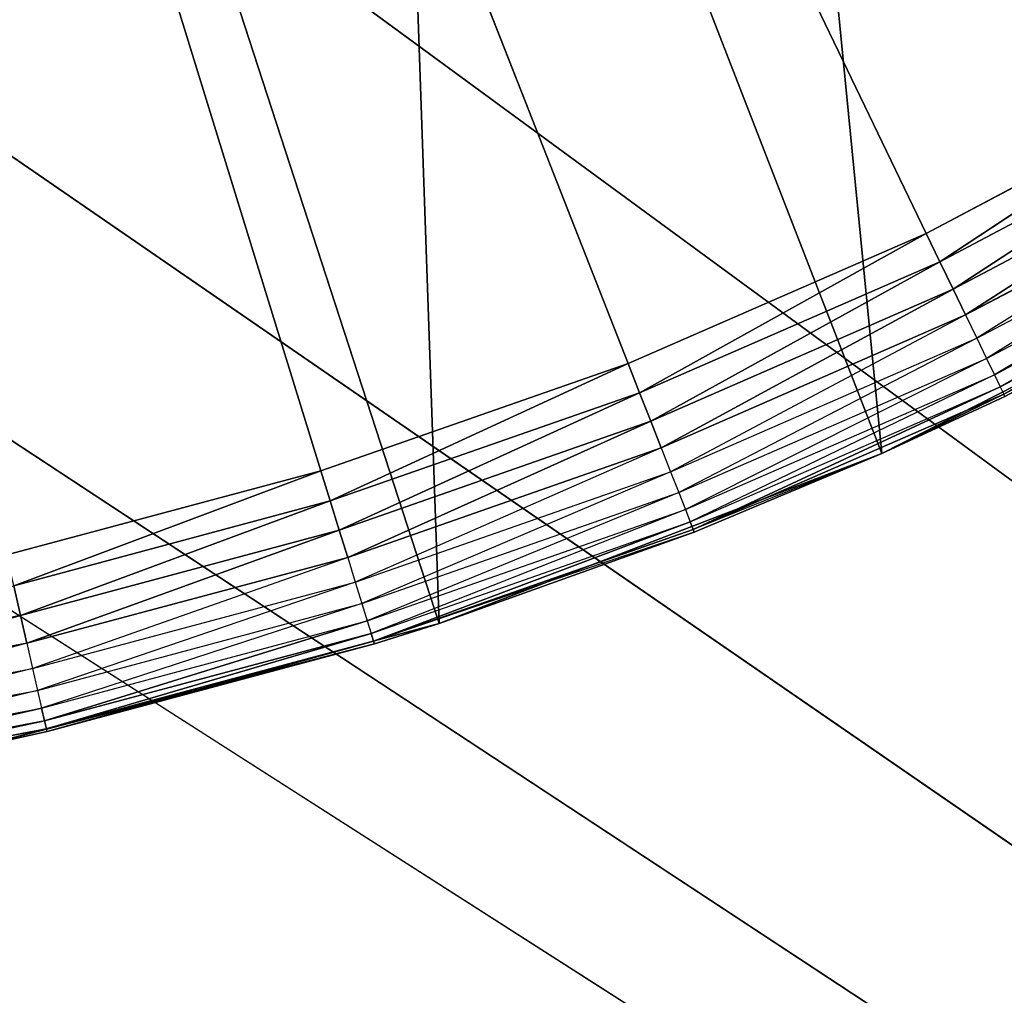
# Model space of a CAD drawing. Extents: x 0.05 to 8.85, y 0.05 to 8.85.
# Tile 185 of 256: x 7.81 to 7.92, y 0.68 to 0.79. Entities that reach past the tile are written whole.
import ezdxf

# ---------------------------------------------------------------- set-up
doc = ezdxf.new("R2010")
doc.units = 0
doc.header["$LTSCALE"] = 2.54
doc.layers.get('0').update_dxf_attribs({"color": 13, "linetype": 'CONTINUOUS'})

# ---------------------------------------------------------------- blocks, each defined once
blk = doc.blocks.new('SZCZOTKA_DO_WC_BEZ_POKRYWK')
at = {"color": 0}
for p, q in [((7.84271, 0.74048, 5.35), (7.70123, 1.19916, 5.35)), ((7.70123, 1.19916, 5.35), (7.87659, 0.75234, 5.35)), ((7.84271, 0.74048, 5.35), (7.70123, 1.19916, 5.35)), ((7.90949, 0.76669, 5.35), (7.70123, 1.19916, 5.35)), ((7.90949, 0.76669, 5.35), (7.70123, 1.19916, 5.35)), ((7.70123, 1.19916, 5.35), (7.87659, 0.75234, 5.35)), ((7.9046, 0.74238, 5.55), (7.88877, 0.90364, 5.55)), ((7.9046, 0.74238, 5.55), (7.88877, 0.90364, 5.55)), ((7.85574, 0.72363, 5.55), (7.85025, 0.88247, 5.55)), ((7.85574, 0.72363, 5.55), (7.85025, 0.88247, 5.55)), ((7.9046, 0.74238, 5.55), (7.85025, 0.88247, 5.55)), ((7.9046, 0.74238, 5.55), (7.85025, 0.88247, 5.55)), ((7.58152, 0.87026, 5.55), (8.82623, 0.07416, 5.55)), ((7.58152, 0.87026, 5.55), (8.82623, 0.07416, 5.55)), ((7.85574, 0.72363, 5.55), (7.80939, 0.86629, 5.55)), ((7.85574, 0.72363, 5.55), (7.80939, 0.86629, 5.55)), ((7.64045, 0.85447, 5.55), (8.82623, 0.07416, 5.55)), ((7.64045, 0.85447, 5.55), (8.82623, 0.07416, 5.55)), ((7.64045, 0.85447, 5.65), (8.82623, 0.07416, 5.65)), ((7.64045, 0.85447, 5.65), (8.82623, 0.07416, 5.65)), ((7.76201, 0.85447, 5.55), (8.82623, 0.07416, 5.55)), ((7.76201, 0.85447, 5.55), (8.82623, 0.07416, 5.55)), ((7.76201, 0.85447, 5.65), (8.82623, 0.07416, 5.65)), ((7.76201, 0.85447, 5.65), (8.82623, 0.07416, 5.65)), ((8.82623, 0.07416, 5.55), (7.70123, 0.84916, 5.55)), ((8.82623, 0.07416, 5.55), (7.70123, 0.84916, 5.55)), ((7.70123, 0.84916, 5.65), (8.82623, 0.07416, 5.65)), ((7.70123, 0.84916, 5.65), (8.82623, 0.07416, 5.65)), ((7.94123, 0.78346, 5.35), (7.90949, 0.76669, 5.35)), ((7.94123, 0.78346, 5.35), (7.90949, 0.76669, 5.35)), ((7.94123, 0.78346, 5.35), (7.911, 0.76356, 5.3503)), ((7.94123, 0.78346, 5.35), (7.911, 0.76356, 5.3503)), ((7.911, 0.76356, 5.3503), (7.94297, 0.78046, 5.3503)), ((7.911, 0.76356, 5.3503), (7.94297, 0.78046, 5.3503)), ((7.94297, 0.78046, 5.3503), (7.91246, 0.76053, 5.35121)), ((7.94297, 0.78046, 5.3503), (7.91246, 0.76053, 5.35121)), ((7.91246, 0.76053, 5.35121), (7.94465, 0.77754, 5.35121)), ((7.91246, 0.76053, 5.35121), (7.94465, 0.77754, 5.35121)), ((7.94465, 0.77754, 5.35121), (7.91383, 0.75768, 5.35268)), ((7.94465, 0.77754, 5.35121), (7.91383, 0.75768, 5.35268)), ((7.91383, 0.75768, 5.35268), (7.94623, 0.7748, 5.35268)), ((7.94623, 0.7748, 5.35268), (7.91507, 0.75511, 5.35468)), ((7.91507, 0.75511, 5.35468), (7.94766, 0.77233, 5.35468)), ((7.94766, 0.77233, 5.35468), (7.91614, 0.75289, 5.35714)), ((7.91614, 0.75289, 5.35714), (7.94889, 0.7702, 5.35714)), ((7.94889, 0.7702, 5.35714), (7.91701, 0.75109, 5.36)), ((7.91701, 0.75109, 5.36), (7.94989, 0.76846, 5.36)), ((7.94989, 0.76846, 5.36), (7.91765, 0.74976, 5.36316)), ((7.91765, 0.74976, 5.36316), (7.95063, 0.76719, 5.36316)), ((7.95063, 0.76719, 5.36316), (7.91804, 0.74895, 5.36653)), ((7.90949, 0.76669, 5.35), (7.87659, 0.75234, 5.35)), ((7.90949, 0.76669, 5.35), (7.87659, 0.75234, 5.35)), ((7.90949, 0.76669, 5.35), (7.87786, 0.7491, 5.3503)), ((7.90949, 0.76669, 5.35), (7.87786, 0.7491, 5.3503)), ((7.95123, 0.76614, 5.55), (7.9046, 0.74238, 5.55)), ((7.95123, 0.76614, 5.55), (7.9046, 0.74238, 5.55)), ((7.90949, 0.76669, 5.35), (7.911, 0.76356, 5.3503)), ((7.90949, 0.76669, 5.35), (7.911, 0.76356, 5.3503)), ((7.91804, 0.74895, 5.36653), (7.95108, 0.76641, 5.36653)), ((7.87786, 0.7491, 5.3503), (7.911, 0.76356, 5.3503)), ((7.87786, 0.7491, 5.3503), (7.911, 0.76356, 5.3503)), ((7.911, 0.76356, 5.3503), (7.87909, 0.74597, 5.35121)), ((7.911, 0.76356, 5.3503), (7.87909, 0.74597, 5.35121)), ((7.911, 0.76356, 5.3503), (7.91246, 0.76053, 5.35121)), ((7.911, 0.76356, 5.3503), (7.91246, 0.76053, 5.35121)), ((7.87909, 0.74597, 5.35121), (7.91246, 0.76053, 5.35121)), ((7.87909, 0.74597, 5.35121), (7.91246, 0.76053, 5.35121)), ((7.91246, 0.76053, 5.35121), (7.88025, 0.74303, 5.35268)), ((7.91246, 0.76053, 5.35121), (7.88025, 0.74303, 5.35268)), ((7.91246, 0.76053, 5.35121), (7.91383, 0.75768, 5.35268)), ((7.91246, 0.76053, 5.35121), (7.91383, 0.75768, 5.35268)), ((7.88025, 0.74303, 5.35268), (7.91383, 0.75768, 5.35268)), ((7.91383, 0.75768, 5.35268), (7.88129, 0.74037, 5.35468)), ((7.91383, 0.75768, 5.35268), (7.91507, 0.75511, 5.35468)), ((7.88129, 0.74037, 5.35468), (7.91507, 0.75511, 5.35468)), ((7.91507, 0.75511, 5.35468), (7.88219, 0.73807, 5.35714)), ((7.91507, 0.75511, 5.35468), (7.91614, 0.75289, 5.35714)), ((7.88219, 0.73807, 5.35714), (7.91614, 0.75289, 5.35714)), ((7.91614, 0.75289, 5.35714), (7.88292, 0.73621, 5.36)), ((7.91614, 0.75289, 5.35714), (7.91701, 0.75109, 5.36)), ((7.87659, 0.75234, 5.35), (7.84271, 0.74048, 5.35)), ((7.87659, 0.75234, 5.35), (7.84271, 0.74048, 5.35)), ((7.87659, 0.75234, 5.35), (7.84374, 0.73716, 5.3503)), ((7.87659, 0.75234, 5.35), (7.84374, 0.73716, 5.3503)), ((7.87659, 0.75234, 5.35), (7.87786, 0.7491, 5.3503)), ((7.87659, 0.75234, 5.35), (7.87786, 0.7491, 5.3503)), ((7.88292, 0.73621, 5.36), (7.91701, 0.75109, 5.36)), ((7.91701, 0.75109, 5.36), (7.88346, 0.73484, 5.36316)), ((7.91701, 0.75109, 5.36), (7.91765, 0.74976, 5.36316)), ((7.88346, 0.73484, 5.36316), (7.91765, 0.74976, 5.36316)), ((7.91765, 0.74976, 5.36316), (7.88379, 0.734, 5.36653)), ((7.91765, 0.74976, 5.36316), (7.88379, 0.734, 5.36653)), ((7.91765, 0.74976, 5.36316), (7.91804, 0.74895, 5.36653)), ((7.84374, 0.73716, 5.3503), (7.87786, 0.7491, 5.3503)), ((7.84374, 0.73716, 5.3503), (7.87786, 0.7491, 5.3503)), ((7.87786, 0.7491, 5.3503), (7.84473, 0.73394, 5.35121)), ((7.87786, 0.7491, 5.3503), (7.84473, 0.73394, 5.35121)), ((7.87786, 0.7491, 5.3503), (7.87909, 0.74597, 5.35121)), ((7.87786, 0.7491, 5.3503), (7.87909, 0.74597, 5.35121)), ((7.88379, 0.734, 5.36653), (7.91804, 0.74895, 5.36653)), ((7.88379, 0.734, 5.36653), (7.91804, 0.74895, 5.36653)), ((7.9046, 0.74238, 5.37), (7.91804, 0.74895, 5.36653)), ((7.9046, 0.74238, 5.37), (7.91817, 0.74867, 5.37)), ((7.91817, 0.74867, 5.37), (7.9046, 0.74238, 5.55)), ((7.91817, 0.74867, 5.37), (7.9046, 0.74238, 5.55)), ((7.91817, 0.74867, 5.37), (7.91804, 0.74895, 5.36653)), ((7.84473, 0.73394, 5.35121), (7.87909, 0.74597, 5.35121)), ((7.84473, 0.73394, 5.35121), (7.87909, 0.74597, 5.35121)), ((7.87909, 0.74597, 5.35121), (7.84566, 0.73093, 5.35268)), ((7.87909, 0.74597, 5.35121), (7.84566, 0.73093, 5.35268)), ((7.87909, 0.74597, 5.35121), (7.88025, 0.74303, 5.35268)), ((7.87909, 0.74597, 5.35121), (7.88025, 0.74303, 5.35268)), ((7.84566, 0.73093, 5.35268), (7.88025, 0.74303, 5.35268)), ((7.88025, 0.74303, 5.35268), (7.8465, 0.7282, 5.35468)), ((7.9046, 0.74238, 5.55), (7.85574, 0.72363, 5.55)), ((7.9046, 0.74238, 5.55), (7.85574, 0.72363, 5.55)), ((7.88025, 0.74303, 5.35268), (7.88129, 0.74037, 5.35468)), ((7.9046, 0.74238, 5.37), (7.88379, 0.734, 5.36653)), ((7.8839, 0.73372, 5.37), (7.9046, 0.74238, 5.55)), ((7.8839, 0.73372, 5.37), (7.9046, 0.74238, 5.37)), ((7.8839, 0.73372, 5.37), (7.9046, 0.74238, 5.55)), ((7.9046, 0.74238, 5.37), (7.9046, 0.74238, 5.55)), ((7.9046, 0.74238, 5.37), (7.9046, 0.74238, 5.55)), ((7.84271, 0.74048, 5.35), (7.80804, 0.73119, 5.35)), ((7.84271, 0.74048, 5.35), (7.80804, 0.73119, 5.35)), ((7.84271, 0.74048, 5.35), (7.80881, 0.7278, 5.3503)), ((7.84271, 0.74048, 5.35), (7.80881, 0.7278, 5.3503)), ((7.84271, 0.74048, 5.35), (7.84374, 0.73716, 5.3503)), ((7.84271, 0.74048, 5.35), (7.84374, 0.73716, 5.3503)), ((7.8465, 0.7282, 5.35468), (7.88129, 0.74037, 5.35468)), ((7.88129, 0.74037, 5.35468), (7.84723, 0.72584, 5.35714)), ((7.88129, 0.74037, 5.35468), (7.88219, 0.73807, 5.35714)), ((7.84723, 0.72584, 5.35714), (7.88219, 0.73807, 5.35714)), ((7.88219, 0.73807, 5.35714), (7.84782, 0.72393, 5.36)), ((7.88219, 0.73807, 5.35714), (7.88292, 0.73621, 5.36)), ((7.80881, 0.7278, 5.3503), (7.84374, 0.73716, 5.3503)), ((7.80881, 0.7278, 5.3503), (7.84374, 0.73716, 5.3503)), ((7.84374, 0.73716, 5.3503), (7.80956, 0.72452, 5.35121)), ((7.84374, 0.73716, 5.3503), (7.80956, 0.72452, 5.35121)), ((7.84374, 0.73716, 5.3503), (7.84473, 0.73394, 5.35121)), ((7.84374, 0.73716, 5.3503), (7.84473, 0.73394, 5.35121)), ((7.84782, 0.72393, 5.36), (7.88292, 0.73621, 5.36)), ((7.88292, 0.73621, 5.36), (7.84825, 0.72252, 5.36316)), ((7.88292, 0.73621, 5.36), (7.88346, 0.73484, 5.36316)), ((7.84825, 0.72252, 5.36316), (7.88346, 0.73484, 5.36316)), ((7.88346, 0.73484, 5.36316), (7.84852, 0.72166, 5.36653)), ((7.88346, 0.73484, 5.36316), (7.84852, 0.72166, 5.36653)), ((7.88346, 0.73484, 5.36316), (7.88379, 0.734, 5.36653)), ((7.88346, 0.73484, 5.36316), (7.88379, 0.734, 5.36653)), ((7.80956, 0.72452, 5.35121), (7.84473, 0.73394, 5.35121)), ((7.80956, 0.72452, 5.35121), (7.84473, 0.73394, 5.35121)), ((7.84473, 0.73394, 5.35121), (7.81027, 0.72144, 5.35268)), ((7.84473, 0.73394, 5.35121), (7.81027, 0.72144, 5.35268)), ((7.84473, 0.73394, 5.35121), (7.84566, 0.73093, 5.35268)), ((7.84473, 0.73394, 5.35121), (7.84566, 0.73093, 5.35268)), ((7.84852, 0.72166, 5.36653), (7.88379, 0.734, 5.36653)), ((7.84852, 0.72166, 5.36653), (7.88379, 0.734, 5.36653)), ((7.8839, 0.73372, 5.37), (7.84852, 0.72166, 5.36653)), ((7.85574, 0.72363, 5.37), (7.8839, 0.73372, 5.37)), ((7.8839, 0.73372, 5.37), (7.85574, 0.72363, 5.55)), ((7.8839, 0.73372, 5.37), (7.85574, 0.72363, 5.55)), ((7.8839, 0.73372, 5.37), (7.88379, 0.734, 5.36653)), ((7.81027, 0.72144, 5.35268), (7.84566, 0.73093, 5.35268)), ((7.84566, 0.73093, 5.35268), (7.8109, 0.71866, 5.35468)), ((7.84566, 0.73093, 5.35268), (7.8465, 0.7282, 5.35468)), ((7.8109, 0.71866, 5.35468), (7.8465, 0.7282, 5.35468)), ((7.8465, 0.7282, 5.35468), (7.81145, 0.71625, 5.35714)), ((7.8465, 0.7282, 5.35468), (7.84723, 0.72584, 5.35714)), ((7.80881, 0.7278, 5.3503), (7.80956, 0.72452, 5.35121)), ((7.80881, 0.7278, 5.3503), (7.80956, 0.72452, 5.35121)), ((7.81145, 0.71625, 5.35714), (7.84723, 0.72584, 5.35714)), ((7.84723, 0.72584, 5.35714), (7.81189, 0.7143, 5.36)), ((7.84723, 0.72584, 5.35714), (7.84782, 0.72393, 5.36)), ((7.77379, 0.71775, 5.35121), (7.80956, 0.72452, 5.35121)), ((7.77379, 0.71775, 5.35121), (7.80956, 0.72452, 5.35121)), ((7.80956, 0.72452, 5.35121), (7.77426, 0.71463, 5.35268)), ((7.80956, 0.72452, 5.35121), (7.77426, 0.71463, 5.35268)), ((7.85574, 0.72363, 5.55), (7.80519, 0.71008, 5.55)), ((7.85574, 0.72363, 5.55), (7.80519, 0.71008, 5.55)), ((7.80956, 0.72452, 5.35121), (7.81027, 0.72144, 5.35268)), ((7.80956, 0.72452, 5.35121), (7.81027, 0.72144, 5.35268)), ((7.81189, 0.7143, 5.36), (7.84782, 0.72393, 5.36)), ((7.84782, 0.72393, 5.36), (7.81222, 0.71287, 5.36316)), ((7.84782, 0.72393, 5.36), (7.81222, 0.71287, 5.36316)), ((7.84782, 0.72393, 5.36), (7.84825, 0.72252, 5.36316)), ((7.85574, 0.72363, 5.37), (7.84852, 0.72166, 5.36653)), ((7.84861, 0.72137, 5.37), (7.85574, 0.72363, 5.55)), ((7.84861, 0.72137, 5.37), (7.85574, 0.72363, 5.37)), ((7.84861, 0.72137, 5.37), (7.85574, 0.72363, 5.55)), ((7.85574, 0.72363, 5.37), (7.85574, 0.72363, 5.55)), ((7.85574, 0.72363, 5.37), (7.85574, 0.72363, 5.55)), ((7.81222, 0.71287, 5.36316), (7.84825, 0.72252, 5.36316)), ((7.81222, 0.71287, 5.36316), (7.84825, 0.72252, 5.36316)), ((7.84825, 0.72252, 5.36316), (7.81242, 0.71199, 5.36653)), ((7.84825, 0.72252, 5.36316), (7.81242, 0.71199, 5.36653)), ((7.84825, 0.72252, 5.36316), (7.84852, 0.72166, 5.36653)), ((7.84825, 0.72252, 5.36316), (7.84852, 0.72166, 5.36653)), ((7.77426, 0.71463, 5.35268), (7.81027, 0.72144, 5.35268)), ((7.81027, 0.72144, 5.35268), (7.77469, 0.71181, 5.35468)), ((7.84861, 0.72137, 5.37), (7.80519, 0.71008, 5.55)), ((7.84861, 0.72137, 5.37), (7.80519, 0.71008, 5.55)), ((7.81027, 0.72144, 5.35268), (7.8109, 0.71866, 5.35468)), ((7.81242, 0.71199, 5.36653), (7.84852, 0.72166, 5.36653)), ((7.81242, 0.71199, 5.36653), (7.84852, 0.72166, 5.36653)), ((7.81249, 0.71169, 5.37), (7.84852, 0.72166, 5.36653)), ((7.81249, 0.71169, 5.37), (7.84852, 0.72166, 5.36653)), ((7.81249, 0.71169, 5.37), (7.84861, 0.72137, 5.37)), ((7.81249, 0.71169, 5.37), (7.84861, 0.72137, 5.37)), ((7.84861, 0.72137, 5.37), (7.84852, 0.72166, 5.36653)), ((7.77469, 0.71181, 5.35468), (7.8109, 0.71866, 5.35468)), ((7.8109, 0.71866, 5.35468), (7.77505, 0.70937, 5.35714)), ((7.8109, 0.71866, 5.35468), (7.81145, 0.71625, 5.35714)), ((7.77505, 0.70937, 5.35714), (7.81145, 0.71625, 5.35714)), ((7.81145, 0.71625, 5.35714), (7.77535, 0.70739, 5.36)), ((7.81145, 0.71625, 5.35714), (7.81189, 0.7143, 5.36)), ((7.77535, 0.70739, 5.36), (7.81189, 0.7143, 5.36)), ((7.81189, 0.7143, 5.36), (7.77557, 0.70593, 5.36316)), ((7.81189, 0.7143, 5.36), (7.77557, 0.70593, 5.36316)), ((7.81189, 0.7143, 5.36), (7.81222, 0.71287, 5.36316)), ((7.81189, 0.7143, 5.36), (7.81222, 0.71287, 5.36316)), ((7.77557, 0.70593, 5.36316), (7.81222, 0.71287, 5.36316)), ((7.77557, 0.70593, 5.36316), (7.81222, 0.71287, 5.36316)), ((7.81222, 0.71287, 5.36316), (7.77571, 0.70504, 5.36653)), ((7.81222, 0.71287, 5.36316), (7.77571, 0.70504, 5.36653)), ((7.81222, 0.71287, 5.36316), (7.81242, 0.71199, 5.36653)), ((7.81222, 0.71287, 5.36316), (7.81242, 0.71199, 5.36653)), ((7.77571, 0.70504, 5.36653), (7.81242, 0.71199, 5.36653)), ((7.77571, 0.70504, 5.36653), (7.81242, 0.71199, 5.36653)), ((7.80519, 0.71008, 5.37), (7.81242, 0.71199, 5.36653)), ((7.80519, 0.71008, 5.37), (7.81249, 0.71169, 5.37)), ((7.81249, 0.71169, 5.37), (7.80519, 0.71008, 5.55)), ((7.81249, 0.71169, 5.37), (7.80519, 0.71008, 5.55)), ((7.81249, 0.71169, 5.37), (7.81242, 0.71199, 5.36653))]:
    blk.add_line(p, q, dxfattribs=at)
mesh = blk.add_polyface(dxfattribs=at)
corners = [(8.82623, 0.07416, 5.55), (7.87623, 7.39605, 5.55), (7.92433, 7.42948, 5.55)]
mesh.append_faces([[corners[k] for k in face] for face in [(0, 1, 2)]], dxfattribs={"color": 0})
mesh = blk.add_polyface(dxfattribs=at)
corners = [(8.82623, 0.07416, 5.55), (7.82094, 7.37026, 5.55), (7.87623, 7.39605, 5.55)]
mesh.append_faces([[corners[k] for k in face] for face in [(0, 1, 2)]], dxfattribs={"color": 0})
mesh = blk.add_polyface(dxfattribs=at)
corners = [(8.82623, 0.07416, 5.55), (7.76201, 7.35447, 5.55), (7.82094, 7.37026, 5.55)]
mesh.append_faces([[corners[k] for k in face] for face in [(0, 1, 2)]], dxfattribs={"color": 0})
mesh = blk.add_polyface(dxfattribs=at)
corners = [(8.82623, 0.07416, 5.55), (8.03012, 1.31886, 5.55), (7.76201, 7.35447, 5.55)]
mesh.append_faces([[corners[k] for k in face] for face in [(0, 1, 2)]], dxfattribs={"color": 0})
mesh = blk.add_polyface(dxfattribs=at)
corners = [(7.87659, 0.75234, 5.35), (7.84271, 0.74048, 5.35), (7.70123, 1.19916, 5.35)]
mesh.append_faces([[corners[k] for k in face] for face in [(0, 1, 2)]], dxfattribs={"color": 0})
mesh = blk.add_polyface(dxfattribs=at)
corners = [(7.84271, 0.74048, 5.35), (7.80804, 0.73119, 5.35), (7.70123, 1.19916, 5.35)]
mesh.append_faces([[corners[k] for k in face] for face in [(0, 1, 2)]], dxfattribs={"color": 0})
mesh = blk.add_polyface(dxfattribs=at)
corners = [(7.97162, 0.80256, 5.35), (7.94123, 0.78346, 5.35), (7.70123, 1.19916, 5.35)]
mesh.append_faces([[corners[k] for k in face] for face in [(0, 1, 2)]], dxfattribs={"color": 0})
mesh = blk.add_polyface(dxfattribs=at)
corners = [(7.94123, 0.78346, 5.35), (7.90949, 0.76669, 5.35), (7.70123, 1.19916, 5.35)]
mesh.append_faces([[corners[k] for k in face] for face in [(0, 1, 2)]], dxfattribs={"color": 0})
mesh = blk.add_polyface(dxfattribs=at)
corners = [(7.90949, 0.76669, 5.35), (7.87659, 0.75234, 5.35), (7.70123, 1.19916, 5.35)]
mesh.append_faces([[corners[k] for k in face] for face in [(0, 1, 2)]], dxfattribs={"color": 0})
mesh = blk.add_polyface(dxfattribs=at)
corners = [(8.82623, 0.07416, 5.55), (7.87623, 0.89605, 5.55), (7.92621, 0.93104, 5.55)]
mesh.append_faces([[corners[k] for k in face] for face in [(0, 1, 2)]], dxfattribs={"color": 0})
mesh = blk.add_polyface(dxfattribs=at)
corners = [(8.82623, 0.07416, 5.65), (7.92621, 0.93104, 5.65), (7.87623, 0.89605, 5.65)]
mesh.append_faces([[corners[k] for k in face] for face in [(0, 1, 2)]], dxfattribs={"color": 0})
mesh = blk.add_polyface(dxfattribs=at)
corners = [(7.9046, 0.74238, 5.55), (7.88877, 0.90364, 5.55), (7.85025, 0.88247, 5.55)]
mesh.append_faces([[corners[k] for k in face] for face in [(0, 1, 2)]], dxfattribs={"color": 0})
mesh = blk.add_polyface(dxfattribs=at)
corners = [(7.95123, 0.76614, 5.55), (7.88877, 0.90364, 5.55), (7.9046, 0.74238, 5.55)]
mesh.append_faces([[corners[k] for k in face] for face in [(0, 1, 2)]], dxfattribs={"color": 0})
mesh = blk.add_polyface(dxfattribs=at)
corners = [(7.99512, 0.79465, 5.55), (7.88877, 0.90364, 5.55), (7.95123, 0.76614, 5.55)]
mesh.append_faces([[corners[k] for k in face] for face in [(0, 1, 2)]], dxfattribs={"color": 0})
mesh = blk.add_polyface(dxfattribs=at)
corners = [(8.82623, 0.07416, 5.55), (7.82094, 0.87026, 5.55), (7.87623, 0.89605, 5.55)]
mesh.append_faces([[corners[k] for k in face] for face in [(0, 1, 2)]], dxfattribs={"color": 0})
mesh = blk.add_polyface(dxfattribs=at)
corners = [(8.82623, 0.07416, 5.65), (7.87623, 0.89605, 5.65), (7.82094, 0.87026, 5.65)]
mesh.append_faces([[corners[k] for k in face] for face in [(0, 1, 2)]], dxfattribs={"color": 0})
mesh = blk.add_polyface(dxfattribs=at)
corners = [(7.85574, 0.72363, 5.55), (7.85025, 0.88247, 5.55), (7.80939, 0.86629, 5.55)]
mesh.append_faces([[corners[k] for k in face] for face in [(0, 1, 2)]], dxfattribs={"color": 0})
mesh = blk.add_polyface(dxfattribs=at)
corners = [(7.9046, 0.74238, 5.55), (7.85025, 0.88247, 5.55), (7.85574, 0.72363, 5.55)]
mesh.append_faces([[corners[k] for k in face] for face in [(0, 1, 2)]], dxfattribs={"color": 0})
mesh = blk.add_polyface(dxfattribs=at)
corners = [(8.82623, 0.07416, 5.55), (0.07623, 0.07416, 5.55), (7.58152, 0.87026, 5.55)]
mesh.append_faces([[corners[k] for k in face] for face in [(0, 1, 2)]], dxfattribs={"color": 0})
mesh = blk.add_polyface(dxfattribs=at)
corners = [(8.82623, 0.07416, 5.55), (7.58152, 0.87026, 5.55), (7.64045, 0.85447, 5.55)]
mesh.append_faces([[corners[k] for k in face] for face in [(0, 1, 2)]], dxfattribs={"color": 0})
mesh = blk.add_polyface(dxfattribs=at)
corners = [(8.82623, 0.07416, 5.55), (7.76201, 0.85447, 5.55), (7.82094, 0.87026, 5.55)]
mesh.append_faces([[corners[k] for k in face] for face in [(0, 1, 2)]], dxfattribs={"color": 0})
mesh = blk.add_polyface(dxfattribs=at)
corners = [(8.82623, 0.07416, 5.65), (7.82094, 0.87026, 5.65), (7.76201, 0.85447, 5.65)]
mesh.append_faces([[corners[k] for k in face] for face in [(0, 1, 2)]], dxfattribs={"color": 0})
mesh = blk.add_polyface(dxfattribs=at)
corners = [(7.85574, 0.72363, 5.55), (7.80939, 0.86629, 5.55), (7.80519, 0.71008, 5.55)]
mesh.append_faces([[corners[k] for k in face] for face in [(0, 1, 2)]], dxfattribs={"color": 0})
mesh = blk.add_polyface(dxfattribs=at)
corners = [(8.82623, 0.07416, 5.65), (7.64045, 0.85447, 5.65), (0.07623, 0.07416, 5.65)]
mesh.append_faces([[corners[k] for k in face] for face in [(0, 1, 2)]], dxfattribs={"color": 0})
mesh = blk.add_polyface(dxfattribs=at)
corners = [(8.82623, 0.07416, 5.55), (7.64045, 0.85447, 5.55), (7.70123, 0.84916, 5.55)]
mesh.append_faces([[corners[k] for k in face] for face in [(0, 1, 2)]], dxfattribs={"color": 0})
mesh = blk.add_polyface(dxfattribs=at)
corners = [(8.82623, 0.07416, 5.65), (7.70123, 0.84916, 5.65), (7.64045, 0.85447, 5.65)]
mesh.append_faces([[corners[k] for k in face] for face in [(0, 1, 2)]], dxfattribs={"color": 0})
mesh = blk.add_polyface(dxfattribs=at)
corners = [(8.82623, 0.07416, 5.55), (7.70123, 0.84916, 5.55), (7.76201, 0.85447, 5.55)]
mesh.append_faces([[corners[k] for k in face] for face in [(0, 1, 2)]], dxfattribs={"color": 0})
mesh = blk.add_polyface(dxfattribs=at)
corners = [(8.82623, 0.07416, 5.65), (7.76201, 0.85447, 5.65), (7.70123, 0.84916, 5.65)]
mesh.append_faces([[corners[k] for k in face] for face in [(0, 1, 2)]], dxfattribs={"color": 0})
mesh = blk.add_polyface(dxfattribs=at)
corners = [(7.94123, 0.78346, 5.35), (7.911, 0.76356, 5.3503), (7.90949, 0.76669, 5.35)]
mesh.append_faces([[corners[k] for k in face] for face in [(0, 1, 2)]], dxfattribs={"color": 0})
mesh = blk.add_polyface(dxfattribs=at)
corners = [(7.94297, 0.78046, 5.3503), (7.911, 0.76356, 5.3503), (7.94123, 0.78346, 5.35)]
mesh.append_faces([[corners[k] for k in face] for face in [(0, 1, 2)]], dxfattribs={"color": 0})
mesh = blk.add_polyface(dxfattribs=at)
corners = [(7.94297, 0.78046, 5.3503), (7.91246, 0.76053, 5.35121), (7.911, 0.76356, 5.3503)]
mesh.append_faces([[corners[k] for k in face] for face in [(0, 1, 2)]], dxfattribs={"color": 0})
mesh = blk.add_polyface(dxfattribs=at)
corners = [(7.94465, 0.77754, 5.35121), (7.91246, 0.76053, 5.35121), (7.94297, 0.78046, 5.3503)]
mesh.append_faces([[corners[k] for k in face] for face in [(0, 1, 2)]], dxfattribs={"color": 0})
mesh = blk.add_polyface(dxfattribs=at)
corners = [(7.94465, 0.77754, 5.35121), (7.91383, 0.75768, 5.35268), (7.91246, 0.76053, 5.35121)]
mesh.append_faces([[corners[k] for k in face] for face in [(0, 1, 2)]], dxfattribs={"color": 0})
mesh = blk.add_polyface(dxfattribs=at)
corners = [(7.94623, 0.7748, 5.35268), (7.91383, 0.75768, 5.35268), (7.94465, 0.77754, 5.35121)]
mesh.append_faces([[corners[k] for k in face] for face in [(0, 1, 2)]], dxfattribs={"color": 0})
mesh = blk.add_polyface(dxfattribs=at)
corners = [(7.90949, 0.76669, 5.35), (7.87786, 0.7491, 5.3503), (7.87659, 0.75234, 5.35)]
mesh.append_faces([[corners[k] for k in face] for face in [(0, 1, 2)]], dxfattribs={"color": 0})
mesh = blk.add_polyface(dxfattribs=at)
corners = [(7.911, 0.76356, 5.3503), (7.87786, 0.7491, 5.3503), (7.90949, 0.76669, 5.35)]
mesh.append_faces([[corners[k] for k in face] for face in [(0, 1, 2)]], dxfattribs={"color": 0})
mesh = blk.add_polyface(dxfattribs=at)
corners = [(7.9046, 0.74238, 5.55), (7.91817, 0.74867, 5.37), (7.95123, 0.76614, 5.55)]
mesh.append_faces([[corners[k] for k in face] for face in [(0, 1, 2)]], dxfattribs={"color": 0})
mesh = blk.add_polyface(dxfattribs=at)
corners = [(7.91817, 0.74867, 5.37), (7.91804, 0.74895, 5.36653), (7.95108, 0.76641, 5.36653)]
mesh.append_faces([[corners[k] for k in face] for face in [(0, 1, 2)]], dxfattribs={"color": 0})
mesh = blk.add_polyface(dxfattribs=at)
corners = [(7.911, 0.76356, 5.3503), (7.87909, 0.74597, 5.35121), (7.87786, 0.7491, 5.3503)]
mesh.append_faces([[corners[k] for k in face] for face in [(0, 1, 2)]], dxfattribs={"color": 0})
mesh = blk.add_polyface(dxfattribs=at)
corners = [(7.91246, 0.76053, 5.35121), (7.87909, 0.74597, 5.35121), (7.911, 0.76356, 5.3503)]
mesh.append_faces([[corners[k] for k in face] for face in [(0, 1, 2)]], dxfattribs={"color": 0})
mesh = blk.add_polyface(dxfattribs=at)
corners = [(7.91246, 0.76053, 5.35121), (7.88025, 0.74303, 5.35268), (7.87909, 0.74597, 5.35121)]
mesh.append_faces([[corners[k] for k in face] for face in [(0, 1, 2)]], dxfattribs={"color": 0})
mesh = blk.add_polyface(dxfattribs=at)
corners = [(7.91383, 0.75768, 5.35268), (7.88025, 0.74303, 5.35268), (7.91246, 0.76053, 5.35121)]
mesh.append_faces([[corners[k] for k in face] for face in [(0, 1, 2)]], dxfattribs={"color": 0})
mesh = blk.add_polyface(dxfattribs=at)
corners = [(7.87659, 0.75234, 5.35), (7.84374, 0.73716, 5.3503), (7.84271, 0.74048, 5.35)]
mesh.append_faces([[corners[k] for k in face] for face in [(0, 1, 2)]], dxfattribs={"color": 0})
mesh = blk.add_polyface(dxfattribs=at)
corners = [(7.87786, 0.7491, 5.3503), (7.84374, 0.73716, 5.3503), (7.87659, 0.75234, 5.35)]
mesh.append_faces([[corners[k] for k in face] for face in [(0, 1, 2)]], dxfattribs={"color": 0})
mesh = blk.add_polyface(dxfattribs=at)
corners = [(7.88379, 0.734, 5.36653), (7.88346, 0.73484, 5.36316), (7.91765, 0.74976, 5.36316)]
mesh.append_faces([[corners[k] for k in face] for face in [(0, 1, 2)]], dxfattribs={"color": 0})
mesh = blk.add_polyface(dxfattribs=at)
corners = [(7.88379, 0.734, 5.36653), (7.91765, 0.74976, 5.36316), (7.91804, 0.74895, 5.36653)]
mesh.append_faces([[corners[k] for k in face] for face in [(0, 1, 2)]], dxfattribs={"color": 0})
mesh = blk.add_polyface(dxfattribs=at)
corners = [(7.87786, 0.7491, 5.3503), (7.84473, 0.73394, 5.35121), (7.84374, 0.73716, 5.3503)]
mesh.append_faces([[corners[k] for k in face] for face in [(0, 1, 2)]], dxfattribs={"color": 0})
mesh = blk.add_polyface(dxfattribs=at)
corners = [(7.87909, 0.74597, 5.35121), (7.84473, 0.73394, 5.35121), (7.87786, 0.7491, 5.3503)]
mesh.append_faces([[corners[k] for k in face] for face in [(0, 1, 2)]], dxfattribs={"color": 0})
mesh = blk.add_polyface(dxfattribs=at)
corners = [(7.9046, 0.74238, 5.37), (7.88379, 0.734, 5.36653), (7.91804, 0.74895, 5.36653)]
mesh.append_faces([[corners[k] for k in face] for face in [(0, 1, 2)]], dxfattribs={"color": 0})
mesh = blk.add_polyface(dxfattribs=at)
corners = [(7.9046, 0.74238, 5.55), (7.9046, 0.74238, 5.37), (7.91817, 0.74867, 5.37)]
mesh.append_faces([[corners[k] for k in face] for face in [(0, 1, 2)]], dxfattribs={"color": 0})
mesh = blk.add_polyface(dxfattribs=at)
corners = [(7.87909, 0.74597, 5.35121), (7.84566, 0.73093, 5.35268), (7.84473, 0.73394, 5.35121)]
mesh.append_faces([[corners[k] for k in face] for face in [(0, 1, 2)]], dxfattribs={"color": 0})
mesh = blk.add_polyface(dxfattribs=at)
corners = [(7.88025, 0.74303, 5.35268), (7.84566, 0.73093, 5.35268), (7.87909, 0.74597, 5.35121)]
mesh.append_faces([[corners[k] for k in face] for face in [(0, 1, 2)]], dxfattribs={"color": 0})
mesh = blk.add_polyface(dxfattribs=at)
corners = [(7.85574, 0.72363, 5.55), (7.8839, 0.73372, 5.37), (7.9046, 0.74238, 5.55)]
mesh.append_faces([[corners[k] for k in face] for face in [(0, 1, 2)]], dxfattribs={"color": 0})
mesh = blk.add_polyface(dxfattribs=at)
corners = [(7.9046, 0.74238, 5.55), (7.8839, 0.73372, 5.37), (7.9046, 0.74238, 5.37)]
mesh.append_faces([[corners[k] for k in face] for face in [(0, 1, 2)]], dxfattribs={"color": 0})
mesh = blk.add_polyface(dxfattribs=at)
corners = [(7.84271, 0.74048, 5.35), (7.80881, 0.7278, 5.3503), (7.80804, 0.73119, 5.35)]
mesh.append_faces([[corners[k] for k in face] for face in [(0, 1, 2)]], dxfattribs={"color": 0})
mesh = blk.add_polyface(dxfattribs=at)
corners = [(7.84374, 0.73716, 5.3503), (7.80881, 0.7278, 5.3503), (7.84271, 0.74048, 5.35)]
mesh.append_faces([[corners[k] for k in face] for face in [(0, 1, 2)]], dxfattribs={"color": 0})
mesh = blk.add_polyface(dxfattribs=at)
corners = [(7.84374, 0.73716, 5.3503), (7.80956, 0.72452, 5.35121), (7.80881, 0.7278, 5.3503)]
mesh.append_faces([[corners[k] for k in face] for face in [(0, 1, 2)]], dxfattribs={"color": 0})
mesh = blk.add_polyface(dxfattribs=at)
corners = [(7.84473, 0.73394, 5.35121), (7.80956, 0.72452, 5.35121), (7.84374, 0.73716, 5.3503)]
mesh.append_faces([[corners[k] for k in face] for face in [(0, 1, 2)]], dxfattribs={"color": 0})
mesh = blk.add_polyface(dxfattribs=at)
corners = [(7.84852, 0.72166, 5.36653), (7.84825, 0.72252, 5.36316), (7.88346, 0.73484, 5.36316)]
mesh.append_faces([[corners[k] for k in face] for face in [(0, 1, 2)]], dxfattribs={"color": 0})
mesh = blk.add_polyface(dxfattribs=at)
corners = [(7.84852, 0.72166, 5.36653), (7.88346, 0.73484, 5.36316), (7.88379, 0.734, 5.36653)]
mesh.append_faces([[corners[k] for k in face] for face in [(0, 1, 2)]], dxfattribs={"color": 0})
mesh = blk.add_polyface(dxfattribs=at)
corners = [(7.84473, 0.73394, 5.35121), (7.81027, 0.72144, 5.35268), (7.80956, 0.72452, 5.35121)]
mesh.append_faces([[corners[k] for k in face] for face in [(0, 1, 2)]], dxfattribs={"color": 0})
mesh = blk.add_polyface(dxfattribs=at)
corners = [(7.84566, 0.73093, 5.35268), (7.81027, 0.72144, 5.35268), (7.84473, 0.73394, 5.35121)]
mesh.append_faces([[corners[k] for k in face] for face in [(0, 1, 2)]], dxfattribs={"color": 0})
mesh = blk.add_polyface(dxfattribs=at)
corners = [(7.8839, 0.73372, 5.37), (7.84852, 0.72166, 5.36653), (7.88379, 0.734, 5.36653)]
mesh.append_faces([[corners[k] for k in face] for face in [(0, 1, 2)]], dxfattribs={"color": 0})
mesh = blk.add_polyface(dxfattribs=at)
corners = [(7.85574, 0.72363, 5.55), (7.85574, 0.72363, 5.37), (7.8839, 0.73372, 5.37)]
mesh.append_faces([[corners[k] for k in face] for face in [(0, 1, 2)]], dxfattribs={"color": 0})
mesh = blk.add_polyface(dxfattribs=at)
corners = [(7.80956, 0.72452, 5.35121), (7.77379, 0.71775, 5.35121), (7.80881, 0.7278, 5.3503)]
mesh.append_faces([[corners[k] for k in face] for face in [(0, 1, 2)]], dxfattribs={"color": 0})
mesh = blk.add_polyface(dxfattribs=at)
corners = [(7.80956, 0.72452, 5.35121), (7.77426, 0.71463, 5.35268), (7.77379, 0.71775, 5.35121)]
mesh.append_faces([[corners[k] for k in face] for face in [(0, 1, 2)]], dxfattribs={"color": 0})
mesh = blk.add_polyface(dxfattribs=at)
corners = [(7.81027, 0.72144, 5.35268), (7.77426, 0.71463, 5.35268), (7.80956, 0.72452, 5.35121)]
mesh.append_faces([[corners[k] for k in face] for face in [(0, 1, 2)]], dxfattribs={"color": 0})
mesh = blk.add_polyface(dxfattribs=at)
corners = [(7.80519, 0.71008, 5.55), (7.84861, 0.72137, 5.37), (7.85574, 0.72363, 5.55)]
mesh.append_faces([[corners[k] for k in face] for face in [(0, 1, 2)]], dxfattribs={"color": 0})
mesh = blk.add_polyface(dxfattribs=at)
corners = [(7.81222, 0.71287, 5.36316), (7.81189, 0.7143, 5.36), (7.84782, 0.72393, 5.36)]
mesh.append_faces([[corners[k] for k in face] for face in [(0, 1, 2)]], dxfattribs={"color": 0})
mesh = blk.add_polyface(dxfattribs=at)
corners = [(7.81222, 0.71287, 5.36316), (7.84782, 0.72393, 5.36), (7.84825, 0.72252, 5.36316)]
mesh.append_faces([[corners[k] for k in face] for face in [(0, 1, 2)]], dxfattribs={"color": 0})
mesh = blk.add_polyface(dxfattribs=at)
corners = [(7.85574, 0.72363, 5.55), (7.84861, 0.72137, 5.37), (7.85574, 0.72363, 5.37)]
mesh.append_faces([[corners[k] for k in face] for face in [(0, 1, 2)]], dxfattribs={"color": 0})
mesh = blk.add_polyface(dxfattribs=at)
corners = [(7.81242, 0.71199, 5.36653), (7.81222, 0.71287, 5.36316), (7.84825, 0.72252, 5.36316)]
mesh.append_faces([[corners[k] for k in face] for face in [(0, 1, 2)]], dxfattribs={"color": 0})
mesh = blk.add_polyface(dxfattribs=at)
corners = [(7.81242, 0.71199, 5.36653), (7.84825, 0.72252, 5.36316), (7.84852, 0.72166, 5.36653)]
mesh.append_faces([[corners[k] for k in face] for face in [(0, 1, 2)]], dxfattribs={"color": 0})
mesh = blk.add_polyface(dxfattribs=at)
corners = [(7.80519, 0.71008, 5.55), (7.81249, 0.71169, 5.37), (7.84861, 0.72137, 5.37)]
mesh.append_faces([[corners[k] for k in face] for face in [(0, 1, 2)]], dxfattribs={"color": 0})
mesh = blk.add_polyface(dxfattribs=at)
corners = [(7.81249, 0.71169, 5.37), (7.81242, 0.71199, 5.36653), (7.84852, 0.72166, 5.36653)]
mesh.append_faces([[corners[k] for k in face] for face in [(0, 1, 2)]], dxfattribs={"color": 0})
mesh = blk.add_polyface(dxfattribs=at)
corners = [(7.81249, 0.71169, 5.37), (7.84852, 0.72166, 5.36653), (7.84861, 0.72137, 5.37)]
mesh.append_faces([[corners[k] for k in face] for face in [(0, 1, 2)]], dxfattribs={"color": 0})
mesh = blk.add_polyface(dxfattribs=at)
corners = [(7.77557, 0.70593, 5.36316), (7.77535, 0.70739, 5.36), (7.81189, 0.7143, 5.36)]
mesh.append_faces([[corners[k] for k in face] for face in [(0, 1, 2)]], dxfattribs={"color": 0})
mesh = blk.add_polyface(dxfattribs=at)
corners = [(7.77557, 0.70593, 5.36316), (7.81189, 0.7143, 5.36), (7.81222, 0.71287, 5.36316)]
mesh.append_faces([[corners[k] for k in face] for face in [(0, 1, 2)]], dxfattribs={"color": 0})
mesh = blk.add_polyface(dxfattribs=at)
corners = [(7.77571, 0.70504, 5.36653), (7.77557, 0.70593, 5.36316), (7.81222, 0.71287, 5.36316)]
mesh.append_faces([[corners[k] for k in face] for face in [(0, 1, 2)]], dxfattribs={"color": 0})
mesh = blk.add_polyface(dxfattribs=at)
corners = [(7.77571, 0.70504, 5.36653), (7.81222, 0.71287, 5.36316), (7.81242, 0.71199, 5.36653)]
mesh.append_faces([[corners[k] for k in face] for face in [(0, 1, 2)]], dxfattribs={"color": 0})
mesh = blk.add_polyface(dxfattribs=at)
corners = [(7.80519, 0.71008, 5.37), (7.77571, 0.70504, 5.36653), (7.81242, 0.71199, 5.36653)]
mesh.append_faces([[corners[k] for k in face] for face in [(0, 1, 2)]], dxfattribs={"color": 0})
mesh = blk.add_polyface(dxfattribs=at)
corners = [(7.80519, 0.71008, 5.55), (7.80519, 0.71008, 5.37), (7.81249, 0.71169, 5.37)]
mesh.append_faces([[corners[k] for k in face] for face in [(0, 1, 2)]], dxfattribs={"color": 0})

msp = doc.modelspace()

# ---------------------------------------------------------------- block references
at = {"color": 0}
msp.add_blockref('SZCZOTKA_DO_WC_BEZ_POKRYWK', (0, 0), dxfattribs=at)

doc.saveas('drawing.dxf')
